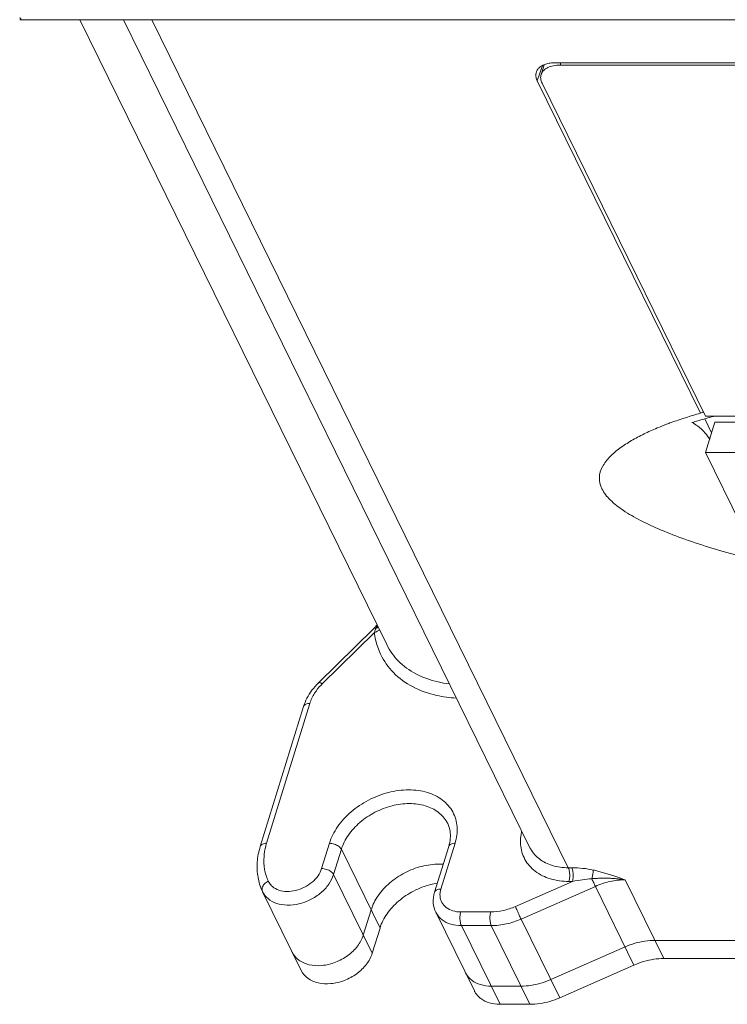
# Model space of a CAD drawing. Header units: millimetres. Extents: x -473 to 23648, y -382 to 1866.
# Tile 88 of 256: x 3148 to 3184, y 313 to 364. Entities that reach past the tile are written whole.
import ezdxf

# ---------------------------------------------------------------- set-up
doc = ezdxf.new("R2010")
doc.units = ezdxf.units.MM
doc.header["$LTSCALE"] = 80
doc.layers.get('0').update_dxf_attribs({"linetype": 'CONTINUOUS'})
doc.layers.add('02___PRT_ALL_AXES', color=7, linetype='CONTINUOUS')
doc.layers.add('08_ALL_DRAFTS', color=7, linetype='CONTINUOUS')

msp = doc.modelspace()

# ---------------------------------------------------------------- linework, layer by layer
at = {"color": 0, "linetype": 'Continuous', "lineweight": 0}
for p, q in [((3259.218, 363.876), (3148.23, 363.876)), ((3166.925, 331.792), (3151.181, 363.876)), ((3153.415, 363.876), (3174.277, 321.364)), ((3154.877, 363.876), (3176.244, 320.335)), ((3175.004, 361.567), (3174.864, 361.113)), ((3175.861, 361.673), (3175.823, 361.548)), ((3175.823, 361.548), (3242.139, 361.548)), ((3183.287, 343.522), (3174.898, 360.616)), ((3183.245, 343.384), (3183.592, 342.663)), ((3189.735, 343.522), (3183.287, 343.522)), ((3183.281, 341.657), (3185.111, 337.927)), ((3186.044, 341.657), (3183.281, 341.657)), ((3163.423, 329.827), (3166.264, 332.627)), ((3163.621, 329.781), (3166.296, 332.418)), ((3160.762, 321.591), (3162.982, 328.774)), ((3160.437, 321.428), (3162.656, 328.611)), ((3163.986, 321.591), (3163.584, 320.292)), ((3169.707, 319.241), (3170.433, 321.591)), ((3164.599, 321.281), (3164.197, 319.982)), ((3164.599, 321.281), (3166.582, 317.24)), ((3169.382, 319.078), (3170.108, 321.428)), ((3176.423, 320.335), (3176.244, 320.335)), ((3166.18, 315.941), (3164.197, 319.982)), ((3176.455, 319.633), (3173.534, 318.345)), ((3176.455, 319.633), (3176.275, 319.633)), ((3181.139, 315.673), (3179.157, 319.714)), ((3162.543, 315.06), (3160.56, 319.1)), ((3177.631, 319.379), (3173.819, 317.699)), ((3179.614, 315.339), (3177.631, 319.379)), ((3166.124, 318.172), (3165.723, 316.873)), ((3169.446, 318.049), (3171.428, 314.009)), ((3172.263, 318.066), (3170.725, 318.066)), ((3175.802, 313.658), (3173.819, 317.699)), ((3166.582, 317.24), (3166.18, 315.941)), ((3172.294, 317.364), (3170.757, 317.364)), ((3170.757, 317.364), (3172.74, 313.323)), ((3174.277, 313.323), (3172.294, 317.364)), ((3193.732, 316.606), (3180.682, 316.606)), ((3162.086, 315.992), (3162.078, 316.007)), ((3179.157, 316.271), (3175.345, 314.591)), ((3181.139, 315.673), (3194.19, 315.673)), ((3175.802, 313.658), (3179.614, 315.339)), ((3172.282, 314.256), (3173.819, 314.256)), ((3172.74, 313.323), (3174.277, 313.323))]:
    msp.add_line(p, q, dxfattribs=at)
for centre, radius, start, end in [((3148.23, 365.949), 2.073, 266.2533, 270.0122), ((3163.651, 335.277), 3.721, 314.5852, 315.7028), ((3163.736, 335.195), 3.603, 315.6941, 318.4374), ((3167.797, 331.965), 1.568, 156.6262, 163.1952), ((3166.11, 333.094), 0.701, 285.4195, 290.5825), ((3169.826, 332.802), 3.551, 186.215, 198.7643), ((3167.751, 331.984), 1.518, 155.0068, 156.6083), ((3165.742, 327.63), 3.021, 134.5829, 136.2871), ((3163.946, 320.606), 3.333, 162.8111, 166.6305), ((3169.737, 316.446), 4.089, 104.3492, 117.4802), ((3169.615, 317.355), 3.167, 86.2712, 90.0224), ((3163.211, 320.359), 2.936, 190.2909, 197.0071), ((3170.129, 315.761), 3.833, 99.238, 104.312), ((3163.14, 320.336), 2.861, 196.9867, 205.1841), ((3161.617, 320.023), 0.857, 221.9197, 229.7582)]:
    msp.add_arc(centre, radius, start, end, dxfattribs=at)
for points, knots in [([(3148.23, 363.88), (3148.22, 363.879), (3148.163, 363.882), (3148.129, 363.943), (3148.109, 363.985)], [0, 0, 0, 0, 0.02824, 0.1666098, 0.1666098, 0.1666098, 0.1666098]), ([(3174.847, 361.059), (3174.827, 360.994), (3174.813, 360.839), (3174.862, 360.691), (3174.898, 360.616)], [0, 0, 0, 0, 0.2026992, 0.4543524, 0.4543524, 0.4543524, 0.4543524]), ([(3174.98, 361.275), (3174.926, 361.221), (3174.876, 361.147), (3174.849, 361.067), (3174.847, 361.059)], [0, 0, 0, 0, 0.2299247, 0.2543515, 0.2543515, 0.2543515, 0.2543515]), ([(3166.266, 332.625), (3166.271, 332.63), (3166.301, 332.656), (3166.346, 332.637), (3166.375, 332.625)], [0, 0, 0, 0, 0.02021, 0.114502, 0.114502, 0.114502, 0.114502]), ([(3170.491, 329.045), (3170.153, 329.064), (3169.381, 329.168), (3168.255, 329.565), (3167.243, 330.293), (3166.699, 331.06), (3166.506, 331.538), (3166.464, 331.66)], [0, 0, 0, 0, 1.013593, 2.32599, 3.54053, 4.697826, 5.085587, 5.085587, 5.085587, 5.085587]), ([(3170.126, 329.779), (3169.935, 329.801), (3169.348, 329.902), (3168.424, 330.228), (3167.502, 330.892), (3167.076, 331.485), (3166.925, 331.792)], [0, 0, 0, 0, 0.575357, 1.785409, 2.905322, 3.931225, 3.931225, 3.931225, 3.931225]), ([(3163.427, 329.821), (3163.441, 329.831), (3163.51, 329.86), (3163.576, 329.808), (3163.621, 329.781)], [0, 0, 0, 0, 0.0519552, 0.2093588, 0.2093588, 0.2093588, 0.2093588]), ([(3162.656, 328.61), (3162.657, 328.613), (3162.675, 328.667), (3162.783, 328.759), (3162.91, 328.774), (3162.982, 328.774)], [0, 0, 0, 0, 0.0082042, 0.1683673, 0.3822901, 0.3822901, 0.3822901, 0.3822901]), ([(3170.537, 322.435), (3170.518, 322.7), (3170.369, 323.233), (3169.806, 323.869), (3168.994, 324.256), (3168.027, 324.377), (3166.991, 324.234), (3165.98, 323.845), (3165.082, 323.243), (3164.383, 322.486), (3164.078, 321.89), (3163.986, 321.591)], [0, 0, 0, 0, 0.797799, 1.601211, 2.472367, 3.437724, 4.48519, 5.577658, 6.663861, 7.699038, 8.637215, 8.637215, 8.637215, 8.637215]), ([(3170.055, 322.602), (3170.045, 322.622), (3169.93, 322.846), (3169.586, 323.234), (3168.891, 323.564), (3168.063, 323.668), (3167.177, 323.546), (3166.31, 323.213), (3165.541, 322.698), (3164.941, 322.05), (3164.678, 321.538), (3164.599, 321.281)], [0, 0, 0, 0, 0.067886, 0.755834, 1.501798, 2.32834, 3.225098, 4.160414, 5.090464, 5.977064, 6.78538, 6.78538, 6.78538, 6.78538]), ([(3160.437, 321.428), (3160.438, 321.431), (3160.455, 321.484), (3160.564, 321.576), (3160.691, 321.591), (3160.762, 321.591)], [0, 0, 0, 0, 0.0082044, 0.1683671, 0.3822901, 0.3822901, 0.3822901, 0.3822901]), ([(3164.599, 321.281), (3164.568, 321.343), (3164.455, 321.456), (3164.24, 321.561), (3164.07, 321.591), (3163.986, 321.591)], [0, 0, 0, 0, 0.2078048, 0.4593876, 0.7135213, 0.7135213, 0.7135213, 0.7135213]), ([(3170.108, 321.428), (3170.109, 321.431), (3170.126, 321.484), (3170.235, 321.576), (3170.362, 321.591), (3170.433, 321.591)], [0, 0, 0, 0, 0.0082041, 0.1683673, 0.38229, 0.38229, 0.38229, 0.38229]), ([(3160.437, 321.428), (3160.355, 321.164), (3160.25, 320.633), (3160.276, 320.091), (3160.323, 319.835)], [0, 0, 0, 0, 0.828794, 1.609047, 1.609047, 1.609047, 1.609047]), ([(3176.275, 319.633), (3175.955, 319.633), (3175.339, 319.71), (3174.528, 320.097), (3173.963, 320.732), (3173.814, 321.267), (3173.795, 321.532)], [0, 0, 0, 0, 0.961653, 1.834356, 2.638704, 3.437364, 3.437364, 3.437364, 3.437364]), ([(3176.244, 320.335), (3175.968, 320.335), (3175.44, 320.402), (3174.746, 320.733), (3174.402, 321.12), (3174.287, 321.344), (3174.277, 321.364)], [0, 0, 0, 0, 0.826854, 1.572988, 2.260817, 2.327509, 2.327509, 2.327509, 2.327509]), ([(3160.851, 319.643), (3160.761, 319.834), (3160.63, 320.252), (3160.613, 320.69), (3160.63, 320.91)], [0, 0, 0, 0, 0.634535, 1.297192, 1.297192, 1.297192, 1.297192]), ([(3163.584, 320.292), (3163.544, 320.161), (3163.409, 319.901), (3163.102, 319.573), (3162.708, 319.315), (3162.266, 319.151), (3161.815, 319.098), (3161.399, 319.161), (3161.159, 319.288), (3161.064, 319.368)], [0, 0, 0, 0, 0.411068, 0.862122, 1.336145, 1.811194, 2.265179, 2.681752, 3.05717, 3.05717, 3.05717, 3.05717]), ([(3164.197, 319.982), (3164.167, 320.044), (3164.054, 320.157), (3163.838, 320.262), (3163.669, 320.292), (3163.584, 320.292)], [0, 0, 0, 0, 0.2078044, 0.4593881, 0.7135213, 0.7135213, 0.7135213, 0.7135213]), ([(3167.851, 320.074), (3167.575, 319.931), (3167.067, 319.591), (3166.467, 318.943), (3166.204, 318.431), (3166.124, 318.172)], [0, 0, 0, 0, 0.930705, 1.815628, 2.625992, 2.625992, 2.625992, 2.625992]), ([(3166.124, 318.172), (3166.204, 318.431), (3166.467, 318.943), (3167.067, 319.591), (3167.575, 319.931), (3167.851, 320.074)], [0, 0, 0, 0, 0.810364, 1.695287, 2.625992, 2.625992, 2.625992, 2.625992]), ([(3176.244, 320.335), (3176.276, 320.271), (3176.314, 320.114), (3176.324, 319.876), (3176.299, 319.71), (3176.275, 319.633)], [0, 0, 0, 0, 0.2163733, 0.4737537, 0.714584, 0.714584, 0.714584, 0.714584]), ([(3177.527, 320.218), (3177.351, 320.257), (3176.984, 320.315), (3176.614, 320.335), (3176.423, 320.335)], [0, 0, 0, 0, 0.541024, 1.111769, 1.111769, 1.111769, 1.111769]), ([(3176.423, 320.335), (3176.455, 320.271), (3176.493, 320.114), (3176.503, 319.876), (3176.479, 319.71), (3176.455, 319.633)], [0, 0, 0, 0, 0.2163738, 0.4737533, 0.714584, 0.714584, 0.714584, 0.714584]), ([(3177.527, 320.218), (3177.525, 320.177), (3177.514, 320.084), (3177.488, 319.935), (3177.465, 319.827), (3177.452, 319.771)], [0, 0, 0, 0, 0.1237671, 0.2813218, 0.4540928, 0.4540928, 0.4540928, 0.4540928]), ([(3179.157, 319.714), (3179.118, 319.727), (3179.026, 319.76), (3178.868, 319.815), (3178.676, 319.882), (3178.46, 319.955), (3178.23, 320.029), (3177.994, 320.099), (3177.76, 320.163), (3177.604, 320.201), (3177.527, 320.218)], [0, 0, 0, 0, 0.122402, 0.293259, 0.500585, 0.732597, 0.977925, 1.226205, 1.47, 1.706425, 1.706425, 1.706425, 1.706425]), ([(3160.551, 319.119), (3160.525, 319.174), (3160.52, 319.32), (3160.642, 319.512), (3160.774, 319.606), (3160.851, 319.643)], [0, 0, 0, 0, 0.1814906, 0.4032156, 0.657092, 0.657092, 0.657092, 0.657092]), ([(3164.197, 319.982), (3164.143, 319.806), (3163.964, 319.459), (3163.553, 319.022), (3163.028, 318.678), (3162.439, 318.46), (3161.839, 318.389), (3161.284, 318.474), (3160.83, 318.712), (3160.626, 318.967), (3160.56, 319.1)], [0, 0, 0, 0, 0.549704, 1.150792, 1.782484, 2.415505, 3.020431, 3.575495, 4.075666, 4.522939, 4.522939, 4.522939, 4.522939]), ([(3177.452, 319.771), (3177.293, 319.76), (3176.959, 319.725), (3176.628, 319.668), (3176.455, 319.633)], [0, 0, 0, 0, 0.478698, 1.007303, 1.007303, 1.007303, 1.007303]), ([(3179.157, 319.714), (3179.115, 319.721), (3179.015, 319.736), (3178.844, 319.758), (3178.636, 319.779), (3178.404, 319.794), (3178.16, 319.801), (3177.916, 319.799), (3177.68, 319.789), (3177.527, 319.778), (3177.452, 319.771)], [0, 0, 0, 0, 0.12633, 0.302844, 0.516559, 0.754031, 1.002019, 1.248609, 1.485493, 1.709756, 1.709756, 1.709756, 1.709756]), ([(3177.452, 319.771), (3177.483, 319.699), (3177.542, 319.568), (3177.602, 319.438), (3177.631, 319.379)], [0, 0, 0, 0, 0.2333396, 0.430757, 0.430757, 0.430757, 0.430757]), ([(3179.157, 319.714), (3178.9, 319.714), (3178.376, 319.652), (3177.875, 319.487), (3177.631, 319.379)], [0, 0, 0, 0, 0.769975, 1.569762, 1.569762, 1.569762, 1.569762]), ([(3166.582, 317.24), (3166.661, 317.498), (3166.924, 318.01), (3167.525, 318.659), (3168.293, 319.173), (3168.88, 319.398), (3169.182, 319.475)], [0, 0, 0, 0, 0.810364, 1.695287, 2.625992, 3.561036, 3.561036, 3.561036, 3.561036]), ([(3169.382, 319.078), (3169.383, 319.081), (3169.4, 319.134), (3169.509, 319.227), (3169.636, 319.241), (3169.707, 319.241)], [0, 0, 0, 0, 0.0082044, 0.1683671, 0.3822901, 0.3822901, 0.3822901, 0.3822901]), ([(3169.757, 318.551), (3169.703, 318.651), (3169.655, 318.82), (3169.66, 318.989), (3169.666, 319.043)], [0, 0, 0, 0, 0.3414803, 0.5052151, 0.5052151, 0.5052151, 0.5052151]), ([(3170.757, 317.364), (3170.573, 317.364), (3170.221, 317.408), (3169.758, 317.628), (3169.529, 317.887), (3169.452, 318.036), (3169.446, 318.049)], [0, 0, 0, 0, 0.550934, 1.048259, 1.506936, 1.551697, 1.551697, 1.551697, 1.551697]), ([(3170.725, 318.066), (3170.588, 318.066), (3170.324, 318.099), (3170.082, 318.215), (3169.983, 318.291)], [0, 0, 0, 0, 0.412767, 0.7862638, 0.7862638, 0.7862638, 0.7862638]), ([(3170.757, 317.364), (3170.725, 317.429), (3170.687, 317.585), (3170.677, 317.823), (3170.702, 317.99), (3170.725, 318.066)], [0, 0, 0, 0, 0.2163734, 0.4737537, 0.714584, 0.714584, 0.714584, 0.714584]), ([(3172.294, 317.364), (3172.263, 317.429), (3172.224, 317.585), (3172.215, 317.823), (3172.239, 317.99), (3172.263, 318.066)], [0, 0, 0, 0, 0.2163738, 0.4737533, 0.714584, 0.714584, 0.714584, 0.714584]), ([(3173.534, 318.345), (3173.33, 318.256), (3172.913, 318.118), (3172.476, 318.066), (3172.263, 318.066)], [0, 0, 0, 0, 0.667314, 1.308139, 1.308139, 1.308139, 1.308139]), ([(3173.819, 317.699), (3173.787, 317.765), (3173.719, 317.91), (3173.624, 318.126), (3173.562, 318.275), (3173.534, 318.345)], [0, 0, 0, 0, 0.2213908, 0.4801516, 0.7070615, 0.7070615, 0.7070615, 0.7070615]), ([(3173.819, 317.699), (3173.575, 317.591), (3173.075, 317.426), (3172.551, 317.364), (3172.294, 317.364)], [0, 0, 0, 0, 0.801056, 1.569762, 1.569762, 1.569762, 1.569762]), ([(3162.948, 315.357), (3163.16, 315.307), (3163.625, 315.285), (3164.309, 315.453), (3164.94, 315.797), (3165.442, 316.275), (3165.66, 316.672), (3165.723, 316.873)], [0, 0, 0, 0, 0.655728, 1.366122, 2.091691, 2.787563, 3.419663, 3.419663, 3.419663, 3.419663]), ([(3165.723, 316.873), (3165.66, 316.672), (3165.442, 316.275), (3165.117, 315.966), (3164.93, 315.828)], [0, 0, 0, 0, 0.632101, 1.327972, 1.327972, 1.327972, 1.327972]), ([(3180.682, 316.606), (3180.512, 316.606), (3180.167, 316.579), (3179.654, 316.465), (3179.32, 316.343), (3179.157, 316.271)], [0, 0, 0, 0, 0.508247, 1.034413, 1.571321, 1.571321, 1.571321, 1.571321]), ([(3166.18, 315.941), (3166.118, 315.74), (3165.899, 315.343), (3165.398, 314.865), (3164.767, 314.521), (3164.081, 314.353), (3163.422, 314.383), (3162.868, 314.616), (3162.619, 314.906), (3162.543, 315.059)], [0, 0, 0, 0, 0.632101, 1.327972, 2.053541, 2.763935, 3.419663, 4.003184, 4.517185, 4.517185, 4.517185, 4.517185]), ([(3164.93, 315.828), (3164.735, 315.685), (3164.309, 315.453), (3163.838, 315.338), (3163.602, 315.316)], [0, 0, 0, 0, 0.725569, 1.435963, 1.435963, 1.435963, 1.435963]), ([(3179.614, 315.339), (3179.778, 315.411), (3180.112, 315.533), (3180.625, 315.646), (3180.97, 315.673), (3181.139, 315.673)], [0, 0, 0, 0, 0.536909, 1.063074, 1.571321, 1.571321, 1.571321, 1.571321]), ([(3171.292, 314.555), (3171.171, 314.648), (3171.055, 314.779), (3170.978, 314.928), (3170.971, 314.941)], [0, 0, 0, 0, 0.458678, 0.5029287, 0.5029287, 0.5029287, 0.5029287]), ([(3171.737, 314.333), (3171.578, 314.38), (3171.283, 314.52), (3171.055, 314.779), (3170.978, 314.928), (3170.971, 314.941)], [0, 0, 0, 0, 0.497322, 0.956, 1.00025, 1.00025, 1.00025, 1.00025]), ([(3174.326, 314.294), (3174.5, 314.32), (3174.847, 314.396), (3175.181, 314.519), (3175.345, 314.591)], [0, 0, 0, 0, 0.526166, 1.063074, 1.063074, 1.063074, 1.063074]), ([(3175.345, 314.591), (3175.181, 314.519), (3174.847, 314.396), (3174.5, 314.32), (3174.326, 314.294)], [0, 0, 0, 0, 0.536909, 1.063074, 1.063074, 1.063074, 1.063074]), ([(3171.639, 313.718), (3171.565, 313.792), (3171.49, 313.889), (3171.435, 313.995), (3171.429, 314.009)], [0, 0, 0, 0, 0.3147484, 0.3589991, 0.3589991, 0.3589991, 0.3589991]), ([(3172.74, 313.323), (3172.556, 313.323), (3172.204, 313.367), (3171.836, 313.543), (3171.674, 313.684), (3171.639, 313.718)], [0, 0, 0, 0, 0.550914, 1.048236, 1.19427, 1.19427, 1.19427, 1.19427]), ([(3175.802, 313.658), (3175.638, 313.586), (3175.304, 313.464), (3174.792, 313.35), (3174.446, 313.323), (3174.277, 313.323)], [0, 0, 0, 0, 0.536909, 1.063074, 1.571321, 1.571321, 1.571321, 1.571321])]:
    msp.add_open_spline(points, degree=3, knots=knots, dxfattribs=at)
for points in [[(3175.481, 361.516), (3175.382, 361.497), (3175.284, 361.467), (3175.193, 361.423)], [(3175.823, 361.548), (3175.708, 361.548), (3175.593, 361.539), (3175.481, 361.516)], [(3175.193, 361.423), (3175.115, 361.386), (3175.04, 361.337), (3174.98, 361.275)], [(3166.375, 332.625), (3166.398, 332.672), (3166.422, 332.717), (3166.448, 332.762)], [(3166.487, 332.689), (3166.453, 332.663), (3166.415, 332.642), (3166.375, 332.625)], [(3166.513, 332.525), (3166.466, 332.488), (3166.412, 332.459), (3166.356, 332.438)], [(3166.552, 332.56), (3166.54, 332.548), (3166.527, 332.536), (3166.513, 332.525)], [(3163.092, 329.448), (3163.192, 329.582), (3163.303, 329.709), (3163.423, 329.827)], [(3163.227, 329.297), (3163.322, 329.447), (3163.435, 329.588), (3163.558, 329.717)], [(3162.833, 329.038), (3162.907, 329.182), (3162.995, 329.319), (3163.092, 329.448)], [(3162.982, 328.774), (3163.038, 328.958), (3163.124, 329.134), (3163.227, 329.297)], [(3162.656, 328.611), (3162.702, 328.758), (3162.762, 328.901), (3162.833, 329.038)], [(3170.174, 322.23), (3170.153, 322.359), (3170.113, 322.485), (3170.055, 322.602)], [(3170.189, 321.835), (3170.2, 321.966), (3170.196, 322.1), (3170.174, 322.23)], [(3170.433, 321.591), (3170.517, 321.862), (3170.558, 322.152), (3170.537, 322.435)], [(3173.795, 321.532), (3173.779, 321.751), (3173.8, 321.975), (3173.849, 322.189)], [(3170.108, 321.428), (3170.149, 321.56), (3170.177, 321.697), (3170.189, 321.835)], [(3160.63, 320.91), (3160.642, 321.067), (3160.667, 321.224), (3160.704, 321.377)], [(3168.724, 320.407), (3169.014, 320.481), (3169.314, 320.522), (3169.613, 320.522)], [(3160.98, 319.45), (3160.928, 319.508), (3160.884, 319.573), (3160.851, 319.643)], [(3169.317, 318.522), (3169.302, 318.708), (3169.327, 318.9), (3169.382, 319.078)], [(3169.666, 319.043), (3169.673, 319.11), (3169.687, 319.177), (3169.707, 319.241)], [(3169.445, 318.05), (3169.374, 318.196), (3169.33, 318.359), (3169.317, 318.522)], [(3169.983, 318.291), (3169.892, 318.361), (3169.812, 318.45), (3169.757, 318.551)], [(3162.416, 315.598), (3162.279, 315.702), (3162.161, 315.838), (3162.085, 315.992)], [(3162.948, 315.357), (3162.758, 315.402), (3162.571, 315.481), (3162.416, 315.598)], [(3163.602, 315.316), (3163.384, 315.296), (3163.16, 315.307), (3162.948, 315.357)], [(3171.737, 314.333), (3171.578, 314.38), (3171.423, 314.454), (3171.292, 314.555)], [(3172.282, 314.256), (3172.099, 314.256), (3171.912, 314.279), (3171.737, 314.333)], [(3174.326, 314.294), (3174.159, 314.269), (3173.989, 314.256), (3173.819, 314.256)]]:
    msp.add_open_spline(points, degree=3, dxfattribs=at)
at = {"layer": '02___PRT_ALL_AXES', "color": 0, "linetype": 'Continuous', "lineweight": 0}
for p in [(3183.281, 341.657), (3185.534, 343.223)]:
    msp.add_line(p, (3183.765, 343.223), dxfattribs=at)
msp.add_open_spline([(3182.588, 343.198), (3182.691, 343.149), (3182.789, 343.088), (3182.881, 343.019)], degree=3, dxfattribs=at)
msp.add_open_spline([(3182.881, 343.019), (3183.021, 342.913), (3183.246, 342.691), (3183.435, 342.442), (3183.512, 342.329)], degree=3, knots=[0, 0, 0, 0, 0.5283695, 0.9377575, 0.9377575, 0.9377575, 0.9377575], dxfattribs=at)
at = {"layer": '08_ALL_DRAFTS', "color": 0, "linetype": 'Continuous', "lineweight": 0}
for p, q in [((3174.653, 360.74), (3174.912, 361.527)), ((3242.262, 361.673), (3175.577, 361.673)), ((3174.653, 360.74), (3183.028, 343.674))]:
    msp.add_line(p, q, dxfattribs=at)
for centre, radius, start, end in [((3175.081, 361.035), 0.501, 161.6338, 170.5301), ((3175.077, 361.036), 0.497, 153.5197, 161.6487), ((3194.737, 301.762), 43.18, 105.5065, 106.342), ((3183.897, 342.175), 1.733, 114.3035, 120.1044), ((3194.842, 301.387), 43.569, 105.3366, 105.5075), ((3194.897, 301.185), 43.779, 104.8336, 105.3363)]:
    msp.add_arc(centre, radius, start, end, dxfattribs=at)
for points, knots in [([(3174.632, 361.258), (3174.658, 361.31), (3174.732, 361.41), (3174.832, 361.483), (3174.887, 361.515)], [0, 0, 0, 0, 0.174547, 0.3660922, 0.3660922, 0.3660922, 0.3660922]), ([(3174.887, 361.515), (3174.949, 361.551), (3175.089, 361.611), (3175.323, 361.662), (3175.49, 361.673), (3175.577, 361.673)], [0, 0, 0, 0, 0.2146305, 0.4537313, 0.7150893, 0.7150893, 0.7150893, 0.7150893]), ([(3174.591, 360.922), (3174.579, 360.979), (3174.576, 361.046), (3174.585, 361.111), (3174.586, 361.118)], [0, 0, 0, 0, 0.1750634, 0.1958678, 0.1958678, 0.1958678, 0.1958678]), ([(3181.287, 343.107), (3181.364, 343.137), (3181.686, 343.256), (3182.264, 343.452), (3182.77, 343.602), (3183.028, 343.674)], [0, 0, 0, 0, 0.248394, 1.028586, 1.831657, 1.831657, 1.831657, 1.831657]), ([(3186.838, 335.91), (3186.273, 336.033), (3185.192, 336.291), (3183.655, 336.722), (3182.271, 337.175), (3181.046, 337.646), (3179.983, 338.135), (3179.097, 338.639), (3178.409, 339.169), (3177.942, 339.734), (3177.781, 340.37), (3177.973, 340.964), (3178.372, 341.46), (3178.891, 341.895), (3179.485, 342.278), (3180.13, 342.619), (3180.737, 342.891), (3181.127, 343.047), (3181.287, 343.107)], [0, 0, 0, 0, 1.735867, 3.33241, 4.788402, 6.102667, 7.268343, 8.294794, 9.153538, 9.864884, 10.456564, 11.031325, 11.668308, 12.34515, 13.054259, 13.7866, 14.532916, 15.046377, 15.046377, 15.046377, 15.046377])]:
    msp.add_open_spline(points, degree=3, knots=knots, dxfattribs=at)
msp.add_open_spline([(3174.653, 360.74), (3174.625, 360.798), (3174.603, 360.859), (3174.591, 360.922)], degree=3, dxfattribs=at)

doc.saveas('drawing.dxf')
